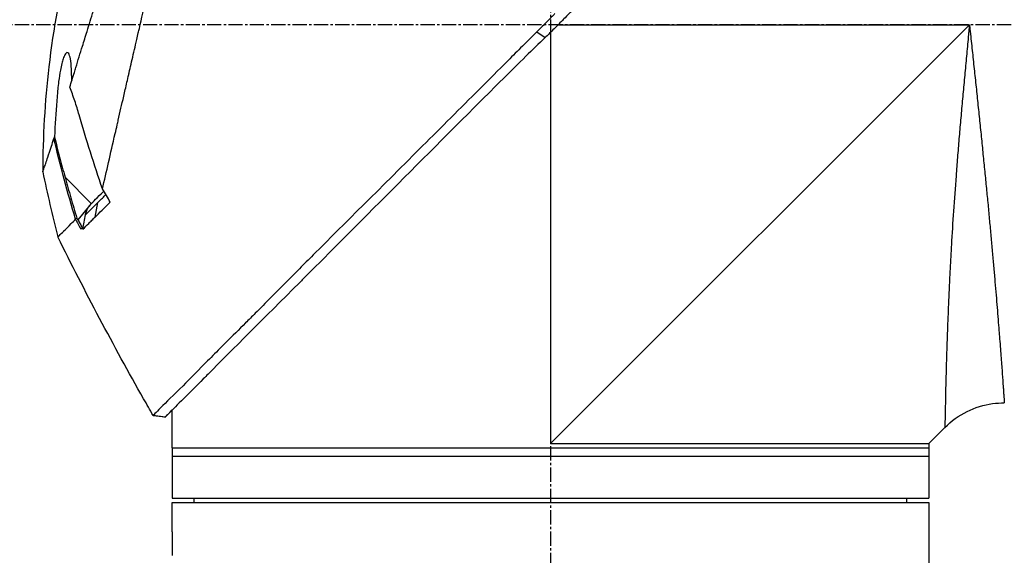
# Model space of a CAD drawing. Header units: millimetres. Extents: x 0 to 5219, y 0 to 2970.
# Tile 69 of 229: x 367 to 484, y 2175 to 2239. Entities that reach past the tile are written whole.
import ezdxf

# ---------------------------------------------------------------- set-up
doc = ezdxf.new("R2010")
doc.units = ezdxf.units.MM
doc.header["$LTSCALE"] = 0.2
doc.linetypes.add('CENTER2', pattern=[1.125, 0.75, -0.125, 0.125, -0.125])
doc.layers.add('02_Center Line', color=1, linetype='CENTER2')

# ---------------------------------------------------------------- blocks, each defined once
blk = doc.blocks.new('Blk$A2R2-4W24V')
for p, q in [((-157.15, 1497), (-206.1, 1497)), ((-156.25, 1447.15), (-206.1, 1497)), ((-156.25, 1496.11), (-156.25, 1447.15)), ((-154.63, 1496.18), (-155.63, 1495.5)), ((-98.49, 1478.85), (-101.61, 1475.72)), ((-102.71, 1476.16), (-102.71, 1476.16)), ((-102.08, 1474.12), (-102.39, 1475.84)), ((-101.47, 1475.57), (-100.02, 1473.77)), ((-101.17, 1474.63), (-101.17, 1474.63)), ((-99.79, 1473.9), (-99.79, 1473.9)), ((-111.25, 1450.15), (-111.25, 1451.15)), ((-110.41, 1450.31), (-108.96, 1450.49)), ((-108.96, 1450.49), (-108.96, 1450.49)), ((-111.25, 1446.65), (-111.25, 1449.65)), ((-201.25, 1447.15), (-203.17, 1449.07)), ((-201.25, 1447.15), (-201.25, 1440.65)), ((-111.25, 1446.65), (-201.25, 1446.65)), ((-111.25, 1445.65), (-201.25, 1445.65)), ((-111.25, 1446.65), (-111.25, 1440.65)), ((-111.25, 1440.65), (-201.25, 1440.65)), ((-111.25, 1440.15), (-201.25, 1440.15)), ((-201.25, 1440.15), (-201.25, 1437.15)), ((-198.64, 1440.15), (-198.65, 1440.65)), ((-113.86, 1440.15), (-113.85, 1440.65)), ((-111.25, 1437.15), (-111.25, 1440.15)), ((-201.25, 1436.65), (-201.25, 1425.7)), ((-111.25, 1436.65), (-111.25, 1433.84))]:
    blk.add_line(p, q)
for centre, major_axis, ratio, start_param, end_param in [((-280.96, 1527.65), (-44.19, -183.8), 1, 1.51817, 1.570796), ((-2518.5, 2914), (-765.25, 2704.52), 0.999799, 3.899585, 3.900232), ((-94.56, 1470.26), (-157.24, -287.66), 0.019111, 4.710355, 4.714425), ((-126.79, 1499.87), (29.02, -28.06), 0.006576, 0.377371, 0.391215), ((-127.59, 1498.98), (29.37, -28.27), 0.004865, 5.887634, 5.901943), ((-189.95, 1508.95), (92.5, 175.69), 0.499327, 4.653394, 4.763255), ((-449.08, 1645.73), (133.4, 370.15), 0.996605, 4.537773, 4.543581)]:
    blk.add_ellipse(centre, major_axis=major_axis, ratio=ratio, start_param=start_param, end_param=end_param)
for points, knots in [([(-102.94, 1477.46), (-103.41, 1479.48), (-103.91, 1481.67), (-104.53, 1484.4), (-104.62, 1484.75), (-104.74, 1485.29), (-104.78, 1485.47), (-105.04, 1486.62), (-105.24, 1487.5), (-105.59, 1489.01), (-105.72, 1489.6), (-105.92, 1490.46), (-105.99, 1490.77), (-106.08, 1491.15), (-106.1, 1491.23), (-106.19, 1491.63), (-106.27, 1491.97), (-106.52, 1493.07), (-106.7, 1493.85), (-106.93, 1494.84), (-106.97, 1495.04), (-107.08, 1495.52), (-107.14, 1495.79), (-107.24, 1496.23), (-107.29, 1496.41), (-107.87, 1498.96), (-108.43, 1501.4), (-109.14, 1504.49), (-109.28, 1505.12), (-109.57, 1506.37), (-109.71, 1506.98), (-110.13, 1508.82), (-110.4, 1510.03), (-110.76, 1511.56), (-110.83, 1511.88), (-110.98, 1512.52), (-111.05, 1512.84), (-111.16, 1513.33), (-111.2, 1513.48), (-111.27, 1513.79), (-111.3, 1513.94), (-111.46, 1514.65), (-111.6, 1515.22), (-111.79, 1516.09), (-111.86, 1516.38), (-111.99, 1516.96), (-112.06, 1517.24), (-112.26, 1518.1), (-112.38, 1518.67), (-112.77, 1520.34), (-113.02, 1521.45), (-113.52, 1523.61), (-113.76, 1524.67), (-114.23, 1526.74), (-114.46, 1527.74), (-114.8, 1529.2), (-114.91, 1529.68), (-115.12, 1530.62), (-115.23, 1531.08), (-115.44, 1531.98), (-115.54, 1532.43), (-116.04, 1534.6), (-116.4, 1536.17), (-116.96, 1538.63), (-117.18, 1539.59), (-117.51, 1541.05), (-117.64, 1541.62), (-117.8, 1542.29), (-117.84, 1542.46), (-117.89, 1542.7), (-117.91, 1542.77), (-117.95, 1542.97), (-117.98, 1543.09), (-118.05, 1543.4), (-118.09, 1543.58), (-118.15, 1543.85), (-118.18, 1543.95), (-118.21, 1544.07), (-118.21, 1544.11), (-118.24, 1544.24), (-118.26, 1544.32), (-118.29, 1544.43), (-118.29, 1544.46), (-118.29, 1544.46)], [0.000001, 0.000001, 0.000001, 0.000001, 0.87198, 0.87198, 0.998176, 0.998176, 1.064575, 1.064575, 1.41457, 1.41457, 1.596219, 1.596219, 1.693857, 1.693857, 1.719166, 1.719166, 1.837725, 1.837725, 2.111396, 2.111396, 2.182409, 2.182409, 2.276499, 2.276499, 2.337341, 2.337341, 3.162147, 3.162147, 3.373842, 3.373842, 3.579811, 3.579811, 3.984502, 3.984502, 4.09507, 4.09507, 4.202311, 4.202311, 4.255972, 4.255972, 4.304596, 4.304596, 4.486711, 4.486711, 4.581165, 4.581165, 4.673894, 4.673894, 4.859509, 4.859509, 5.231419, 5.231419, 5.60592, 5.60592, 5.979077, 5.979077, 6.165933, 6.165933, 6.351964, 6.351964, 6.539189, 6.539189, 7.288579, 7.288579, 7.860772, 7.860772, 8.290537, 8.290537, 8.451715, 8.451715, 8.522248, 8.522248, 8.654959, 8.654959, 8.889881, 8.889881, 9.06617, 9.06617, 9.132077, 9.132077, 9.362293, 9.362293, 9.592797, 9.592797, 9.592797, 9.592797]), ([(-202.94, 1542.84), (-202.94, 1542.84), (-202.94, 1542.84), (-202.94, 1542.83), (-202.94, 1542.83), (-202.94, 1542.83), (-202.94, 1542.83), (-202.94, 1542.83), (-202.93, 1542.82), (-202.92, 1542.81), (-202.91, 1542.79), (-202.86, 1542.73), (-202.81, 1542.68), (-202.59, 1542.46), (-202.37, 1542.24), (-201.34, 1541.2), (-200.13, 1539.99), (-198.12, 1538.01), (-197.63, 1537.54), (-194.35, 1534.3), (-190.88, 1530.8), (-186.77, 1526.7), (-186.47, 1526.4), (-183.93, 1523.86), (-181.58, 1521.51), (-175.7, 1515.65), (-172.07, 1512.05), (-166.65, 1506.64), (-164.85, 1504.84), (-160.25, 1500.2), (-158.16, 1498.04), (-157.76, 1497.62)], [0.000047, 0.000047, 0.000047, 0.000047, 0.011008, 0.011008, 0.020393, 0.020393, 0.039197, 0.039197, 0.07693, 0.07693, 0.152825, 0.152825, 0.305669, 0.305669, 0.610232, 0.610232, 1.419716, 1.419716, 1.651889, 1.651889, 2.978842, 2.978842, 3.080675, 3.080675, 3.850394, 3.850394, 4.95171, 4.95171, 5.489352, 5.489352, 6.333255, 6.333255, 6.333255, 6.333255]), ([(-99.06, 1489.6), (-99.15, 1489.88), (-99.24, 1490.17), (-99.41, 1490.74), (-99.51, 1491.04), (-99.66, 1491.53), (-99.72, 1491.73), (-100.03, 1492.75), (-100.29, 1493.59), (-100.74, 1495.03), (-100.92, 1495.62), (-101.35, 1497.01), (-101.6, 1497.83), (-102.01, 1499.13), (-102.15, 1499.61), (-102.47, 1500.65), (-102.65, 1501.2), (-103.02, 1502.41), (-103.22, 1503.06), (-103.65, 1504.46), (-103.88, 1505.21), (-104.39, 1506.84), (-104.65, 1507.71), (-105, 1508.81), (-105.07, 1509.03), (-105.29, 1509.75), (-105.45, 1510.25), (-105.77, 1511.24), (-105.92, 1511.74), (-106.24, 1512.73), (-106.4, 1513.23), (-106.72, 1514.21), (-106.88, 1514.71), (-107.18, 1515.63), (-107.33, 1516.1), (-107.55, 1516.8), (-107.63, 1517.05), (-107.87, 1517.79), (-108.02, 1518.27), (-108.31, 1519.18), (-108.45, 1519.61), (-108.74, 1520.51), (-108.89, 1520.99), (-109.19, 1521.92), (-109.33, 1522.38), (-110.06, 1524.66), (-110.61, 1526.4), (-111.26, 1528.45), (-111.38, 1528.85), (-111.63, 1529.64), (-111.76, 1530.03), (-112.11, 1531.17), (-112.34, 1531.89), (-112.77, 1533.28), (-112.98, 1533.94), (-113.34, 1535.09), (-113.49, 1535.59), (-113.9, 1536.9), (-114.12, 1537.64), (-114.46, 1538.76), (-114.58, 1539.18), (-114.77, 1539.82), (-114.84, 1540.07), (-114.94, 1540.43), (-114.98, 1540.57), (-115.02, 1540.73), (-115.03, 1540.77), (-115.08, 1540.94), (-115.1, 1541.05), (-115.14, 1541.18), (-115.15, 1541.22), (-115.15, 1541.22)], [0.000001, 0.000001, 0.000001, 0.000001, 0.11946, 0.11946, 0.241052, 0.241052, 0.321692, 0.321692, 0.643653, 0.643653, 0.858623, 0.858623, 1.144694, 1.144694, 1.308122, 1.308122, 1.494874, 1.494874, 1.708069, 1.708069, 1.951832, 1.951832, 2.230695, 2.230695, 2.303189, 2.303189, 2.46479, 2.46479, 2.625297, 2.625297, 2.787922, 2.787922, 2.946664, 2.946664, 3.08253, 3.08253, 3.156368, 3.156368, 3.305764, 3.305764, 3.43529, 3.43529, 3.579096, 3.579096, 3.721833, 3.721833, 4.292184, 4.292184, 4.435257, 4.435257, 4.578157, 4.578157, 4.862917, 4.862917, 5.148905, 5.148905, 5.393875, 5.393875, 5.822939, 5.822939, 6.144758, 6.144758, 6.385994, 6.385994, 6.566823, 6.566823, 6.63475, 6.63475, 6.873456, 6.873456, 7.112007, 7.112007, 7.112007, 7.112007]), ([(-103.44, 1518.7), (-99.89, 1510.22), (-97.61, 1501.12), (-96.08, 1487.85), (-95.84, 1483.67), (-95.83, 1479.5)], [0, 0, 0, 0, 2.758267, 2.758267, 4.009408, 4.009408, 4.009408, 4.009408]), ([(-157.76, 1497.62), (-157.71, 1497.57), (-157.4, 1497.25), (-157.04, 1496.89), (-156.86, 1496.71), (-156.5, 1496.35), (-156.32, 1496.18), (-155.98, 1495.84), (-155.69, 1495.56), (-155.62, 1495.5)], [0.00043088, 0.00043088, 0.00043088, 0.00043088, 0.0154414, 0.0154414, 0.03075173, 0.03075173, 0.04552895, 0.04552895, 0.05960793, 0.05960793, 0.05960793, 0.05960793]), ([(-156.77, 1498.35), (-156.72, 1498.29), (-156.63, 1498.2), (-156.42, 1497.99), (-156.34, 1497.9), (-156.07, 1497.62), (-155.89, 1497.44), (-155.53, 1497.08), (-155.34, 1496.88), (-155.08, 1496.63), (-154.99, 1496.54), (-154.77, 1496.32), (-154.66, 1496.21), (-154.63, 1496.18)], [0.0012617, 0.0012617, 0.0012617, 0.0012617, 0.0227877, 0.0227877, 0.0388309, 0.0388309, 0.0709865, 0.0709865, 0.1023123, 0.1023123, 0.1191004, 0.1191004, 0.1425667, 0.1425667, 0.1425667, 0.1425667]), ([(-206.1, 1497), (-206.12, 1496.82), (-206.14, 1496.63), (-206.16, 1496.45), (-206.18, 1496.26), (-206.2, 1496.08), (-206.22, 1495.89), (-206.26, 1495.52), (-206.29, 1495.16), (-206.33, 1494.79), (-206.37, 1494.42), (-206.41, 1494.05), (-206.45, 1493.69), (-206.49, 1493.32), (-206.53, 1492.96), (-206.57, 1492.59), (-206.64, 1491.86), (-206.72, 1491.14), (-206.8, 1490.41), (-206.88, 1489.69), (-206.95, 1488.97), (-207.03, 1488.25), (-207.1, 1487.53), (-207.18, 1486.81), (-207.25, 1486.1), (-207.25, 1486.09), (-207.25, 1486.09), (-207.25, 1486.09), (-207.32, 1485.38), (-207.4, 1484.67), (-207.47, 1483.97), (-207.47, 1483.96), (-207.47, 1483.96), (-207.47, 1483.95), (-207.51, 1483.6), (-207.54, 1483.25), (-207.58, 1482.91), (-207.58, 1482.9), (-207.58, 1482.9), (-207.58, 1482.89), (-207.61, 1482.55), (-207.65, 1482.2), (-207.68, 1481.86), (-207.68, 1481.86), (-207.68, 1481.85), (-207.68, 1481.85), (-207.75, 1481.16), (-207.82, 1480.48), (-207.89, 1479.81), (-207.89, 1479.8), (-207.89, 1479.8), (-207.89, 1479.79), (-207.96, 1479.12), (-208.02, 1478.45), (-208.09, 1477.8), (-208.09, 1477.79), (-208.09, 1477.79), (-208.09, 1477.78), (-208.15, 1477.13), (-208.21, 1476.48), (-208.27, 1475.84), (-208.27, 1475.83), (-208.27, 1475.83), (-208.28, 1475.82), (-208.34, 1475.18), (-208.4, 1474.54), (-208.46, 1473.91), (-208.51, 1473.29), (-208.57, 1472.67), (-208.63, 1472.06), (-208.63, 1472.06), (-208.63, 1472.05), (-208.63, 1472.05), (-208.66, 1471.74), (-208.69, 1471.44), (-208.71, 1471.13), (-208.74, 1470.84), (-208.77, 1470.54), (-208.79, 1470.25), (-208.79, 1470.24), (-208.79, 1470.24), (-208.79, 1470.23), (-208.82, 1469.94), (-208.85, 1469.65), (-208.87, 1469.36), (-208.87, 1469.36), (-208.87, 1469.35), (-208.87, 1469.35), (-208.9, 1469.06), (-208.92, 1468.78), (-208.95, 1468.5), (-208.95, 1468.49), (-208.95, 1468.49), (-208.95, 1468.48), (-209, 1467.91), (-209.05, 1467.35), (-209.1, 1466.81), (-209.14, 1466.27), (-209.19, 1465.74), (-209.23, 1465.23), (-209.23, 1465.22), (-209.23, 1465.22), (-209.23, 1465.22), (-209.27, 1464.7), (-209.32, 1464.2), (-209.36, 1463.71), (-209.36, 1463.71), (-209.36, 1463.7), (-209.36, 1463.7), (-209.4, 1463.21), (-209.44, 1462.73), (-209.47, 1462.27), (-209.47, 1462.27), (-209.47, 1462.26), (-209.48, 1462.26), (-209.51, 1461.8), (-209.55, 1461.35), (-209.58, 1460.91), (-209.58, 1460.91), (-209.58, 1460.9), (-209.58, 1460.9), (-209.6, 1460.68), (-209.62, 1460.47), (-209.63, 1460.26), (-209.63, 1460.25), (-209.64, 1460.25), (-209.64, 1460.25), (-209.65, 1460.04), (-209.67, 1459.83), (-209.68, 1459.63), (-209.68, 1459.62), (-209.68, 1459.62), (-209.68, 1459.62), (-209.72, 1459.21), (-209.75, 1458.81), (-209.78, 1458.43), (-209.78, 1458.43), (-209.78, 1458.43), (-209.78, 1458.43), (-209.81, 1458.05), (-209.83, 1457.69), (-209.86, 1457.34), (-209.86, 1457.34), (-209.86, 1457.34), (-209.86, 1457.34), (-209.88, 1456.99), (-209.91, 1456.66), (-209.93, 1456.34), (-209.96, 1456.03), (-209.98, 1455.74), (-210, 1455.46), (-210, 1455.45), (-210, 1455.45), (-210, 1455.45), (-210.04, 1454.89), (-210.07, 1454.39), (-210.11, 1453.96), (-210.11, 1453.85), (-210.12, 1453.75), (-210.13, 1453.65), (-210.13, 1453.55), (-210.14, 1453.45), (-210.15, 1453.36), (-210.16, 1453.18), (-210.17, 1453.02), (-210.18, 1452.87), (-210.2, 1452.58), (-210.22, 1452.37), (-210.23, 1452.22), (-210.23, 1452.15), (-210.24, 1452.09), (-210.24, 1452.06), (-210.24, 1452.02), (-210.24, 1452), (-210.24, 1452), (-210.24, 1452), (-210.24, 1452), (-210.24, 1452)], [-0.00005797, -0.00005797, -0.00005797, -0.00005797, 0.00049405, 0.00049405, 0.00049405, 0.00104607, 0.00104607, 0.00104607, 0.0021501, 0.0021501, 0.0021501, 0.00325414, 0.00325414, 0.00325414, 0.00435817, 0.00435817, 0.00435817, 0.00656624, 0.00656624, 0.00656624, 0.00877431, 0.00877431, 0.00877431, 0.01098238, 0.01098238, 0.01098238, 0.01099361, 0.01099361, 0.01099361, 0.01319044, 0.01319044, 0.01319044, 0.01320357, 0.01320357, 0.01320357, 0.01429448, 0.01429448, 0.01429448, 0.01430847, 0.01430847, 0.01430847, 0.01539851, 0.01539851, 0.01539851, 0.01541335, 0.01541335, 0.01541335, 0.01760658, 0.01760658, 0.01760658, 0.01762291, 0.01762291, 0.01762291, 0.01981465, 0.01981465, 0.01981465, 0.01983223, 0.01983223, 0.01983223, 0.02202272, 0.02202272, 0.02202272, 0.02204132, 0.02204132, 0.02204132, 0.02425053, 0.02425053, 0.02425053, 0.02643885, 0.02643885, 0.02643885, 0.02645881, 0.02645881, 0.02645881, 0.02756281, 0.02756281, 0.02756281, 0.02864692, 0.02864692, 0.02864692, 0.02866725, 0.02866725, 0.02866725, 0.02975095, 0.02975095, 0.02975095, 0.02977133, 0.02977133, 0.02977133, 0.03085499, 0.03085499, 0.03085499, 0.03087541, 0.03087541, 0.03087541, 0.03308346, 0.03308346, 0.03308346, 0.03527112, 0.03527112, 0.03527112, 0.03529119, 0.03529119, 0.03529119, 0.03747919, 0.03747919, 0.03747919, 0.03749882, 0.03749882, 0.03749882, 0.03968726, 0.03968726, 0.03968726, 0.03970627, 0.03970627, 0.03970627, 0.04189533, 0.04189533, 0.04189533, 0.04191356, 0.04191356, 0.04191356, 0.04299936, 0.04299936, 0.04299936, 0.04301713, 0.04301713, 0.04301713, 0.0441034, 0.0441034, 0.0441034, 0.0441207, 0.0441207, 0.0441207, 0.04631147, 0.04631147, 0.04631147, 0.04632769, 0.04632769, 0.04632769, 0.04851953, 0.04851953, 0.04851953, 0.0485346, 0.0485346, 0.0485346, 0.05074146, 0.05074146, 0.05074146, 0.05293567, 0.05293567, 0.05293567, 0.05294817, 0.05294817, 0.05294817, 0.05735181, 0.05735181, 0.05735181, 0.05845584, 0.05845584, 0.05845584, 0.05955987, 0.05955987, 0.05955987, 0.06176794, 0.06176794, 0.06176794, 0.06618408, 0.06618408, 0.06618408, 0.06839215, 0.06839215, 0.06839215, 0.07060022, 0.07060022, 0.07060022, 0.07060712, 0.07060712, 0.07060712, 0.07060712]), ([(-206.1, 1497), (-206.08, 1496.81), (-206.04, 1496.43), (-205.97, 1495.66), (-205.84, 1494.32), (-205.66, 1492.42), (-205.45, 1490.15), (-205.24, 1487.9), (-205.04, 1485.65), (-204.85, 1483.41), (-204.67, 1481.2), (-204.44, 1478.31), (-204.19, 1474.81), (-204, 1471.78), (-203.89, 1469.82), (-203.82, 1468.52), (-203.74, 1466.96), (-203.65, 1465.15), (-203.58, 1463.43), (-203.51, 1461.79), (-203.46, 1460.23), (-203.41, 1459), (-203.38, 1458.05), (-203.36, 1457.13), (-203.32, 1456.05), (-203.28, 1454.47), (-203.24, 1452.76), (-203.22, 1451.54), (-203.2, 1450.86), (-203.2, 1450.45), (-203.18, 1449.82), (-203.18, 1449.35), (-203.17, 1449.11), (-203.17, 1449.07), (-203.17, 1449.07)], [-0.00005585, -0.00005585, -0.00005585, -0.00005585, 0.00051707, 0.00109, 0.00223584, 0.00452754, 0.00681923, 0.00911093, 0.01140263, 0.01369432, 0.01598602, 0.01827771, 0.0228611, 0.02744449, 0.02859034, 0.02973619, 0.03202788, 0.03431958, 0.03661127, 0.03890297, 0.04119466, 0.04348636, 0.04463221, 0.04577806, 0.04806975, 0.05036145, 0.05494484, 0.05952823, 0.06067408, 0.06181992, 0.06411162, 0.06869501, 0.0709867, 0.07327246, 0.07327246, 0.07327246, 0.07327246]), ([(-154.63, 1496.18), (-154.36, 1495.91), (-154.11, 1495.67), (-153.49, 1495.04), (-153.2, 1494.75), (-152.34, 1493.9), (-151.77, 1493.33), (-150.06, 1491.61), (-148.92, 1490.47), (-145.51, 1487.06), (-143.26, 1484.81), (-135.92, 1477.48), (-131.69, 1473.29), (-127.67, 1469.26), (-127.12, 1468.71), (-126.05, 1467.63), (-125.51, 1467.09), (-123.6, 1465.17), (-122.34, 1463.88), (-120.73, 1462.27), (-120.34, 1461.89), (-119.16, 1460.7), (-118.4, 1459.94), (-117.35, 1458.89), (-117.03, 1458.57), (-116.14, 1457.68), (-115.58, 1457.12), (-114.12, 1455.66), (-113.28, 1454.79), (-111.39, 1452.92), (-110.48, 1452.03), (-109.57, 1451.12), (-109.34, 1450.88), (-109.11, 1450.65), (-109.05, 1450.59), (-109.01, 1450.54), (-109, 1450.53), (-108.99, 1450.52), (-108.98, 1450.51), (-108.97, 1450.5), (-108.97, 1450.5), (-108.97, 1450.5), (-108.96, 1450.5), (-108.96, 1450.49), (-108.96, 1450.49), (-108.96, 1450.49), (-108.96, 1450.49), (-108.96, 1450.49)], [0, 0, 0, 0, 0.115596, 0.115596, 0.212113, 0.212113, 0.405093, 0.405093, 0.790972, 0.790972, 1.563393, 1.563393, 3.332159, 3.332159, 3.60987, 3.60987, 3.890806, 3.890806, 4.623507, 4.623507, 4.856845, 4.856845, 5.35641, 5.35641, 5.576842, 5.576842, 5.990665, 5.990665, 6.711546, 6.711546, 7.79125, 7.79125, 8.330789, 8.330789, 8.599474, 8.599474, 8.666532, 8.666532, 8.716444, 8.716444, 8.791539, 8.791539, 8.829086, 8.829086, 8.847858, 8.847858, 8.871461, 8.871461, 8.871461, 8.871461]), ([(-155.62, 1495.5), (-154.85, 1494.76), (-154.09, 1494.01), (-152.41, 1492.37), (-151.5, 1491.47), (-148.65, 1488.64), (-146.71, 1486.7), (-140.79, 1480.77), (-136.84, 1476.79), (-131.09, 1471.03), (-129.16, 1469.1), (-126.99, 1466.92), (-126.68, 1466.61), (-122.19, 1462.11), (-118.39, 1458.32), (-115.32, 1455.23), (-115.12, 1455.03), (-114.18, 1454.07), (-113.49, 1453.39), (-112.11, 1452.01), (-111.48, 1451.38), (-110.85, 1450.74), (-110.69, 1450.58), (-110.52, 1450.42), (-110.48, 1450.38), (-110.44, 1450.34), (-110.43, 1450.33), (-110.42, 1450.32), (-110.42, 1450.32), (-110.42, 1450.31), (-110.42, 1450.31), (-110.41, 1450.31), (-110.41, 1450.31), (-110.41, 1450.31), (-110.41, 1450.31), (-110.41, 1450.31)], [-7.620463, -7.620463, -7.620463, -7.620463, -7.336805, -7.336805, -6.999081, -6.999081, -6.270272, -6.270272, -4.749597, -4.749597, -3.95115, -3.95115, -3.814973, -3.814973, -1.971605, -1.971605, -1.846597, -1.846597, -1.347406, -1.347406, -0.675491, -0.675491, -0.339165, -0.339165, -0.169556, -0.169556, -0.084774, -0.084774, -0.042597, -0.042597, -0.021599, -0.021599, -0.011128, -0.011128, -0.000028, -0.000028, -0.000028, -0.000028]), ([(-99.28, 1490.31), (-99.28, 1490.95), (-99.27, 1491.41), (-99.23, 1492.19), (-99.19, 1492.63), (-99.07, 1493.24), (-99.01, 1493.45), (-98.87, 1493.68), (-98.79, 1493.73), (-98.67, 1493.69), (-98.58, 1493.63), (-98.4, 1493.3), (-98.34, 1493.15), (-98.22, 1492.79), (-98.16, 1492.6), (-98.05, 1492.14), (-97.99, 1491.87), (-97.86, 1491.17), (-97.79, 1490.72), (-97.64, 1489.6), (-97.6, 1489.04), (-97.55, 1488.4), (-97.53, 1488.17), (-97.4, 1486.52), (-97.31, 1485.14), (-97.23, 1483.67)], [-1.705013, -1.705013, -1.705013, -1.705013, -1.556708, -1.556708, -1.329106, -1.329106, -1.145925, -1.145925, -0.996981, -0.996981, -0.898581, -0.898581, -0.842466, -0.842466, -0.790237, -0.790237, -0.729818, -0.729818, -0.639276, -0.639276, -0.510567, -0.510567, -0.441089, -0.441089, -0.000001, -0.000001, -0.000001, -0.000001]), ([(-100.16, 1486.28), (-100, 1486.84), (-99.83, 1487.4), (-99.46, 1488.51), (-99.26, 1489.06), (-99.06, 1489.6)], [0.000001, 0.000001, 0.000001, 0.000001, 0.1746079, 0.1746079, 0.3493254, 0.3493254, 0.3493254, 0.3493254]), ([(-102.94, 1477.46), (-102.46, 1478.87), (-101.97, 1480.36), (-101.03, 1483.34), (-100.57, 1484.85), (-100.16, 1486.28)], [0.000001, 0.000001, 0.000001, 0.000001, 0.4445869, 0.4445869, 0.8865288, 0.8865288, 0.8865288, 0.8865288]), ([(-97.23, 1483.67), (-97.43, 1482.87), (-97.63, 1482.06), (-98.05, 1480.45), (-98.27, 1479.65), (-98.49, 1478.85)], [0.000001, 0.000001, 0.000001, 0.000001, 0.2490275, 0.2490275, 0.498054, 0.498054, 0.498054, 0.498054]), ([(-97.16, 1483.46), (-97.17, 1483.49), (-97.18, 1483.52), (-97.21, 1483.6), (-97.22, 1483.64), (-97.23, 1483.67)], [-0.04707166, -0.04707166, -0.04707166, -0.04707166, -0.02156687, -0.02156687, -0.00000099, -0.00000099, -0.00000099, -0.00000099]), ([(-95.83, 1479.5), (-95.83, 1479.5), (-95.83, 1479.5), (-95.83, 1479.5), (-95.83, 1479.51), (-95.86, 1479.57), (-95.9, 1479.69), (-95.91, 1479.71), (-95.92, 1479.73), (-95.92, 1479.75), (-95.98, 1479.9), (-96.05, 1480.1), (-96.11, 1480.27), (-96.14, 1480.36), (-96.16, 1480.44), (-96.19, 1480.51), (-96.26, 1480.72), (-96.34, 1480.96), (-96.43, 1481.23), (-96.56, 1481.61), (-96.71, 1482.05), (-96.87, 1482.55), (-96.96, 1482.84), (-97.06, 1483.14), (-97.16, 1483.46)], [-0.9997805, -0.9997805, -0.9997805, -0.9997805, -0.9852531, -0.9852531, -0.9852531, -0.7801742, -0.7801742, -0.7801742, -0.75, -0.75, -0.75, -0.5788911, -0.5788911, -0.5788911, -0.5, -0.5, -0.5, -0.3424334, -0.3424334, -0.3424334, -0.1230002, -0.1230002, -0.1230002, 0, 0, 0, 0]), ([(-98.49, 1478.85), (-98.51, 1478.76), (-98.54, 1478.66), (-98.6, 1478.45), (-98.63, 1478.35), (-98.71, 1478.04), (-98.77, 1477.84), (-98.94, 1477.23), (-99.06, 1476.83), (-99.41, 1475.61), (-99.65, 1474.81), (-99.89, 1474)], [-0.5086362, -0.5086362, -0.5086362, -0.5086362, -0.4739534, -0.4739534, -0.441906, -0.441906, -0.3787937, -0.3787937, -0.2524889, -0.2524889, -0.000008, -0.000008, -0.000008, -0.000008]), ([(-102.39, 1475.84), (-102.47, 1475.92), (-102.61, 1476.06), (-102.83, 1476.27), (-102.99, 1476.43), (-103.13, 1476.57), (-103.24, 1476.68), (-103.25, 1476.7), (-103.26, 1476.71), (-103.28, 1476.72), (-103.3, 1476.74), (-103.32, 1476.76), (-103.35, 1476.79)], [-1, -1, -1, -1, -0.75, -0.75, -0.75, -0.5269223, -0.5269223, -0.5269223, -0.5, -0.5, -0.5, -0.441661, -0.441661, -0.441661, -0.441661]), ([(-101.61, 1475.72), (-101.83, 1475.94), (-102.06, 1476.17), (-102.31, 1476.42), (-102.32, 1476.43), (-102.33, 1476.44), (-102.34, 1476.45), (-102.66, 1476.77), (-102.92, 1477.03), (-103.1, 1477.21)], [0, 0, 0, 0, 0.2423045, 0.2423045, 0.2423045, 0.25, 0.25, 0.25, 0.4698867, 0.4698867, 0.4698867, 0.4698867]), ([(-102.08, 1474.12), (-102.34, 1474.38), (-102.61, 1474.65), (-103.21, 1475.25), (-103.54, 1475.57), (-103.87, 1475.9)], [0, 0, 0, 0, 0.2242367, 0.2242367, 0.4651784, 0.4651784, 0.4651784, 0.4651784]), ([(-100.91, 1474.37), (-101.13, 1474.59), (-101.36, 1474.82), (-101.6, 1475.06), (-101.61, 1475.07), (-101.61, 1475.07), (-101.61, 1475.07), (-101.86, 1475.31), (-102.12, 1475.58), (-102.39, 1475.84)], [-1, -1, -1, -1, -0.5031772, -0.5031772, -0.5031772, -0.5, -0.5, -0.5, 0, 0, 0, 0]), ([(-101.47, 1475.57), (-101.48, 1475.58), (-101.49, 1475.58), (-101.5, 1475.6), (-101.5, 1475.6), (-101.52, 1475.62), (-101.53, 1475.64), (-101.56, 1475.66), (-101.57, 1475.68), (-101.58, 1475.69), (-101.59, 1475.7), (-101.6, 1475.71), (-101.61, 1475.72), (-101.61, 1475.72)], [0.000001, 0.000001, 0.000001, 0.000001, 0.00272697, 0.00272697, 0.00542648, 0.00542648, 0.01073802, 0.01073802, 0.01585747, 0.01585747, 0.01837058, 0.01837058, 0.02084972, 0.02084972, 0.02084972, 0.02084972]), ([(-100.91, 1474.37), (-100.92, 1474.42), (-100.96, 1474.67), (-101.22, 1475.21), (-101.34, 1475.4), (-101.47, 1475.57)], [0.00000226, 0.00000226, 0.00000226, 0.00000226, 0.01532774, 0.01532774, 0.02361868, 0.02361868, 0.02361868, 0.02361868]), ([(-100.62, 1472.69), (-100.84, 1472.9), (-101.07, 1473.12), (-101.43, 1473.48), (-101.56, 1473.61), (-101.75, 1473.8), (-101.81, 1473.86), (-101.91, 1473.96), (-101.94, 1473.99), (-101.99, 1474.04), (-102.01, 1474.06), (-102.05, 1474.09), (-102.06, 1474.11), (-102.08, 1474.12)], [0.000001, 0.000001, 0.000001, 0.000001, 0.2318332, 0.2318332, 0.3483456, 0.3483456, 0.40613, 0.40613, 0.4349144, 0.4349144, 0.4492809, 0.4492809, 0.4664527, 0.4664527, 0.4664527, 0.4664527]), ([(-100.62, 1472.69), (-100.68, 1472.96), (-100.73, 1473.26), (-100.82, 1473.8), (-100.87, 1474.12), (-100.91, 1474.37)], [0.000001, 0.000001, 0.000001, 0.000001, 0.083636, 0.083636, 0.1696312, 0.1696312, 0.1696312, 0.1696312]), ([(-100.02, 1473.77), (-100.11, 1473.61), (-100.2, 1473.46), (-100.37, 1473.15), (-100.46, 1472.99), (-100.54, 1472.83)], [-0.1067409, -0.1067409, -0.1067409, -0.1067409, -0.0533713, -0.0533713, -0.0000018, -0.0000018, -0.0000018, -0.0000018]), ([(-99.89, 1474), (-99.91, 1473.96), (-99.93, 1473.92), (-99.98, 1473.84), (-100, 1473.81), (-100.02, 1473.77)], [-0.02701964, -0.02701964, -0.02701964, -0.02701964, -0.01351028, -0.01351028, -0.000001, -0.000001, -0.000001, -0.000001]), ([(-97.64, 1471.75), (-97.64, 1471.75), (-97.64, 1471.75), (-97.65, 1471.76), (-97.66, 1471.77), (-97.67, 1471.78), (-97.68, 1471.79), (-97.72, 1471.82), (-97.76, 1471.87), (-97.82, 1471.93), (-97.94, 1472.04), (-98.11, 1472.21), (-98.34, 1472.45), (-98.35, 1472.45), (-98.35, 1472.46), (-98.36, 1472.46), (-98.59, 1472.69), (-98.87, 1472.98), (-99.23, 1473.34), (-99.39, 1473.5), (-99.56, 1473.67), (-99.74, 1473.85)], [0.0000759, 0.0000759, 0.0000759, 0.0000759, 0.0768214, 0.0768214, 0.0768214, 0.1521768, 0.1521768, 0.1521768, 0.2988063, 0.2988063, 0.2988063, 0.5714286, 0.5714286, 0.5714286, 0.5782623, 0.5782623, 0.5782623, 0.8701763, 0.8701763, 0.8701763, 1, 1, 1, 1]), ([(-100.54, 1472.83), (-100.56, 1472.81), (-100.57, 1472.79), (-100.6, 1472.74), (-100.61, 1472.71), (-100.62, 1472.69)], [-0.01682573, -0.01682573, -0.01682573, -0.01682573, -0.00841337, -0.00841337, -0.00000101, -0.00000101, -0.00000101, -0.00000101]), ([(-203.17, 1449.07), (-203.94, 1449.84), (-204.84, 1450.48), (-206.76, 1451.43), (-207.8, 1451.75), (-209.31, 1451.97), (-209.78, 1452), (-210.24, 1452)], [0, 0, 0, 0, 0.3242583, 0.3242583, 0.6426929, 0.6426929, 0.7824853, 0.7824853, 0.7824853, 0.7824853]), ([(-110.41, 1450.31), (-110.41, 1450.31), (-110.43, 1450.32), (-110.55, 1450.44), (-110.82, 1450.71), (-111.25, 1451.15)], [-8.6028048, -8.6028048, -8.6028048, -8.6028048, -8.4195703, -8.4195703, -7.7286267, -7.7286267, -7.7286267, -7.7286267]), ([(-111.25, 1449.65), (-111.25, 1449.71), (-111.25, 1449.78), (-111.25, 1449.9), (-111.25, 1449.96), (-111.25, 1450.05), (-111.25, 1450.09), (-111.25, 1450.14), (-111.25, 1450.15), (-111.25, 1450.15)], [0, 0, 0, 0, 0.0188345, 0.0188345, 0.037669, 0.037669, 0.0565035, 0.0565035, 0.075338, 0.075338, 0.075338, 0.075338]), ([(-156.25, 1447.15), (-156.27, 1447.15), (-156.29, 1447.15), (-158.55, 1447.15), (-160.78, 1447.15), (-165.21, 1447.15), (-167.4, 1447.15), (-170.97, 1447.15), (-172.37, 1447.15), (-174.53, 1447.15), (-175.31, 1447.15), (-178.12, 1447.15), (-180.09, 1447.15), (-183.02, 1447.15), (-184.06, 1447.15), (-186.18, 1447.15), (-187.25, 1447.15), (-189.3, 1447.15), (-190.28, 1447.15), (-192.12, 1447.15), (-192.98, 1447.15), (-194.59, 1447.15), (-195.34, 1447.15), (-196.71, 1447.15), (-197.33, 1447.15), (-198.44, 1447.15), (-198.92, 1447.15), (-199.76, 1447.15), (-200.12, 1447.15), (-200.68, 1447.15), (-200.89, 1447.15), (-201.18, 1447.15), (-201.25, 1447.15), (-201.25, 1447.15), (-201.25, 1447.15), (-201.25, 1447.15)], [-0.005485, -0.005485, -0.005485, -0.005485, 0, 0, 0.672232, 0.672232, 1.344501, 1.344501, 1.792512, 1.792512, 2.048534, 2.048534, 2.731437, 2.731437, 3.121573, 3.121573, 3.559727, 3.559727, 3.997928, 3.997928, 4.436084, 4.436084, 4.874274, 4.874274, 5.31242, 5.31242, 5.750596, 5.750596, 6.188714, 6.188714, 6.626878, 6.626878, 7.06498, 7.06498, 7.065101, 7.065101, 7.065101, 7.065101]), ([(-201.25, 1437.15), (-201.25, 1437.09), (-201.25, 1437.02), (-201.25, 1436.9), (-201.25, 1436.84), (-201.25, 1436.75), (-201.25, 1436.71), (-201.25, 1436.66), (-201.25, 1436.65), (-201.25, 1436.65)], [0, 0, 0, 0, 0.0188345, 0.0188345, 0.037669, 0.037669, 0.0565035, 0.0565035, 0.075338, 0.075338, 0.075338, 0.075338]), ([(-111.25, 1436.65), (-111.25, 1436.65), (-111.25, 1436.66), (-111.25, 1436.71), (-111.25, 1436.75), (-111.25, 1436.84), (-111.25, 1436.9), (-111.25, 1437.02), (-111.25, 1437.09), (-111.25, 1437.15)], [-0.075338, -0.075338, -0.075338, -0.075338, -0.0565035, -0.0565035, -0.037669, -0.037669, -0.0188345, -0.0188345, 0, 0, 0, 0])]:
    blk.add_open_spline(points, degree=3, knots=knots)
for points in [[(-95.83, 1479.5), (-96.38, 1476.9), (-96.98, 1474.32), (-97.64, 1471.75)], [(-210.24, 1452), (-210.24, 1452), (-210.24, 1452), (-210.24, 1452)], [(-108.96, 1450.49), (-109.45, 1450.43), (-109.93, 1450.37), (-110.41, 1450.31)]]:
    blk.add_open_spline(points, degree=3)
at = {"layer": '02_Center Line', "ltscale": 11.288275}
for p, q in [((-156.25, 1561.12), (-156.25, 1303.11)), ((-292.33, 1497), (-78.04, 1497))]:
    blk.add_line(p, q, dxfattribs=at)

msp = doc.modelspace()

# ---------------------------------------------------------------- block references
at = {"xscale": -1}
msp.add_blockref('Blk$A2R2-4W24V', (274.157, 740.896), dxfattribs=at)

doc.saveas('drawing.dxf')
